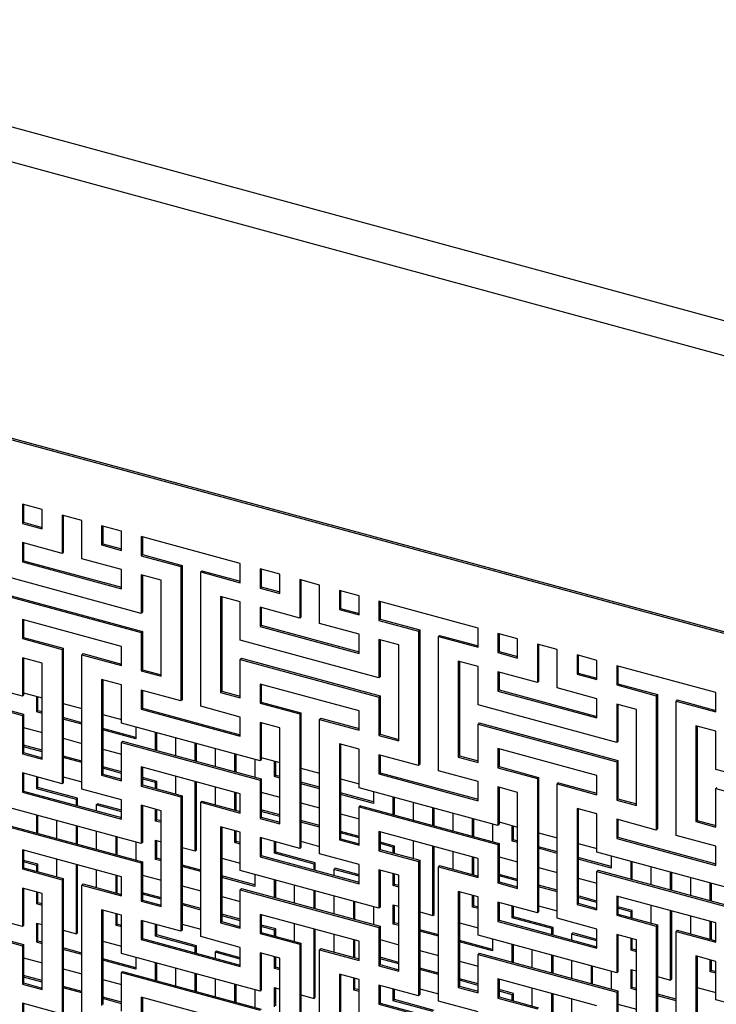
# Model space of a CAD drawing. Header units: millimetres. Extents: x -474 to 5676, y -231 to 4074.
# Tile 42 of 43: x 3920 to 4179, y 2743 to 3110. Entities that reach past the tile are written whole.
import ezdxf

# ---------------------------------------------------------------- set-up
doc = ezdxf.new("R2010")
doc.units = ezdxf.units.MM
doc.header["$LTSCALE"] = 12

msp = doc.modelspace()

# ---------------------------------------------------------------- linework, layer by layer
for p, q in [((4562.54, 2894.26), (3769.96, 3109.67)), ((4544.75, 2886.08), (3781.81, 3093.43)), ((4469.24, 2803.2), (3676.66, 3018.61)), ((4464.43, 2805.14), (3697.72, 3013.51)), ((3928.5, 2927.33), (3921.13, 2929.33)), ((3921.13, 2929.33), (3921.13, 2922.19)), ((3921.58, 2929.21), (3921.58, 2922.63)), ((3928.5, 2920.19), (3928.5, 2927.33)), ((3943.24, 2923.32), (3935.87, 2925.33)), ((3935.87, 2925.33), (3935.87, 2911.04)), ((3936.32, 2925.21), (3936.32, 2911.48)), ((3921.58, 2922.63), (3921.13, 2922.19)), ((3921.13, 2922.19), (3928.5, 2920.19)), ((3921.58, 2922.63), (3928.5, 2920.75)), ((3943.24, 2909.04), (3943.24, 2923.32)), ((3957.98, 2919.32), (3950.61, 2921.32)), ((3950.61, 2921.32), (3950.61, 2914.18)), ((3951.06, 2921.2), (3951.06, 2914.62)), ((3957.98, 2912.18), (3957.98, 2919.32)), ((4002.2, 2907.3), (3965.35, 2917.31)), ((3965.35, 2917.31), (3965.35, 2910.17)), ((3965.8, 2917.19), (3965.8, 2910.61)), ((3935.87, 2911.04), (3921.13, 2915.05)), ((3921.13, 2915.05), (3921.13, 2907.9)), ((3921.58, 2914.93), (3921.58, 2908.34)), ((3951.06, 2914.62), (3950.61, 2914.18)), ((3950.61, 2914.18), (3957.98, 2912.18)), ((3951.06, 2914.62), (3957.98, 2912.74)), ((3936.32, 2911.48), (3935.87, 2911.04)), ((3965.8, 2910.61), (3965.35, 2910.17)), ((3965.35, 2910.17), (3980.09, 2906.17)), ((3965.8, 2910.61), (3980.54, 2906.6)), ((3921.58, 2908.34), (3921.13, 2907.9)), ((3921.13, 2907.9), (3957.98, 2897.89)), ((3921.58, 2908.34), (3957.98, 2898.45)), ((3957.98, 2905.03), (3943.24, 2909.04)), ((3980.54, 2906.6), (3980.09, 2906.17)), ((3980.09, 2906.17), (3980.09, 2856.16)), ((3980.54, 2906.6), (3980.54, 2856.6)), ((4002.2, 2900.16), (4002.2, 2907.3)), ((3965.35, 2888.74), (3913.76, 2902.77)), ((3957.98, 2897.89), (3957.98, 2905.03)), ((3972.72, 2901.03), (3965.35, 2903.03)), ((3965.35, 2903.03), (3965.35, 2888.74)), ((3965.8, 2902.91), (3965.8, 2889.18)), ((3987.91, 2904.6), (3987.46, 2904.16)), ((3987.46, 2854.16), (3987.46, 2904.16)), ((3987.46, 2904.16), (4002.2, 2900.16)), ((3987.91, 2904.6), (4002.2, 2900.72)), ((4016.94, 2903.29), (4009.57, 2905.3)), ((4009.57, 2905.3), (4009.57, 2898.16)), ((4010.02, 2905.17), (4010.02, 2898.59)), ((4016.94, 2896.15), (4016.94, 2903.29)), ((3972.72, 2865.31), (3972.72, 2901.03)), ((4010.02, 2898.59), (4009.57, 2898.16)), ((4010.02, 2898.59), (4016.94, 2896.71)), ((4031.68, 2899.29), (4024.31, 2901.29)), ((4024.31, 2901.29), (4024.31, 2887.01)), ((4024.76, 2901.17), (4024.76, 2887.44)), ((4031.68, 2885), (4031.68, 2899.29)), ((3913.76, 2895.62), (3965.35, 2881.6)), ((3914.21, 2896.06), (3965.8, 2882.04)), ((4002.2, 2893.01), (3994.83, 2895.02)), ((3994.83, 2895.02), (3994.83, 2859.3)), ((3995.28, 2894.9), (3995.28, 2859.74)), ((4009.57, 2898.16), (4016.94, 2896.15)), ((4046.42, 2895.28), (4039.05, 2897.28)), ((4039.05, 2897.28), (4039.05, 2890.14)), ((4039.5, 2897.16), (4039.5, 2890.58)), ((4046.42, 2888.14), (4046.42, 2895.28)), ((4002.2, 2878.73), (4002.2, 2893.01)), ((4090.65, 2883.26), (4053.79, 2893.28)), ((4053.79, 2893.28), (4053.79, 2886.14)), ((4054.24, 2893.16), (4054.24, 2886.57)), ((3965.8, 2889.18), (3965.35, 2888.74)), ((4024.31, 2887.01), (4009.57, 2891.01)), ((4009.57, 2891.01), (4009.57, 2883.87)), ((4010.02, 2890.89), (4010.02, 2884.3)), ((4024.76, 2887.44), (4024.31, 2887.01)), ((4039.5, 2890.58), (4039.05, 2890.14)), ((4039.05, 2890.14), (4046.42, 2888.14)), ((4039.5, 2890.58), (4046.42, 2888.7)), ((3957.98, 2876.46), (3921.13, 2886.47)), ((3921.13, 2886.47), (3921.13, 2879.33)), ((3921.58, 2886.35), (3921.58, 2879.77)), ((4010.02, 2884.3), (4009.57, 2883.87)), ((4009.57, 2883.87), (4046.42, 2873.85)), ((4010.02, 2884.3), (4046.42, 2874.41)), ((4046.42, 2881), (4031.68, 2885)), ((4054.24, 2886.57), (4053.79, 2886.14)), ((4053.79, 2886.14), (4068.54, 2882.13)), ((4054.24, 2886.57), (4068.98, 2882.57)), ((3965.8, 2882.04), (3965.35, 2881.6)), ((3965.35, 2881.6), (3965.35, 2867.31)), ((3965.8, 2882.04), (3965.8, 2867.75)), ((4046.42, 2873.85), (4046.42, 2881)), ((4068.98, 2882.57), (4068.54, 2882.13)), ((4068.54, 2882.13), (4068.54, 2832.13)), ((4068.98, 2882.57), (4068.98, 2832.57)), ((4076.35, 2880.56), (4075.91, 2880.13)), ((4075.91, 2830.13), (4075.91, 2880.13)), ((4075.91, 2880.13), (4090.65, 2876.12)), ((4076.35, 2880.56), (4090.65, 2876.68)), ((4090.65, 2876.12), (4090.65, 2883.26)), ((4105.39, 2879.26), (4098.02, 2881.26)), ((4098.02, 2881.26), (4098.02, 2874.12)), ((4098.46, 2881.14), (4098.46, 2874.56)), ((3921.58, 2879.77), (3921.13, 2879.33)), ((3921.13, 2879.33), (3935.87, 2875.33)), ((3921.58, 2879.77), (3936.32, 2875.76)), ((3957.98, 2869.32), (3957.98, 2876.46)), ((4053.79, 2864.71), (4002.2, 2878.73)), ((4061.16, 2876.99), (4053.79, 2878.99)), ((4053.79, 2878.99), (4053.79, 2864.71)), ((4054.24, 2878.87), (4054.24, 2865.14)), ((4061.16, 2841.28), (4061.16, 2876.99)), ((4105.39, 2872.12), (4105.39, 2879.26)), ((4120.13, 2875.25), (4112.76, 2877.25)), ((4112.76, 2877.25), (4112.76, 2862.97)), ((4113.2, 2877.13), (4113.2, 2863.41)), ((3936.32, 2875.76), (3935.87, 2875.33)), ((3935.87, 2875.33), (3935.87, 2825.32)), ((3936.32, 2875.76), (3936.32, 2825.76)), ((3943.69, 2873.76), (3943.24, 2873.32)), ((3943.24, 2823.32), (3943.24, 2873.32)), ((3943.24, 2873.32), (3957.98, 2869.32)), ((3943.69, 2873.76), (3957.98, 2869.88)), ((4098.46, 2874.56), (4098.02, 2874.12)), ((4098.02, 2874.12), (4105.39, 2872.12)), ((4098.46, 2874.56), (4105.39, 2872.67)), ((4120.13, 2860.97), (4120.13, 2875.25)), ((4134.87, 2871.24), (4127.5, 2873.25)), ((4127.5, 2873.25), (4127.5, 2866.11)), ((4127.94, 2873.13), (4127.94, 2866.54)), ((3921.13, 2857.9), (3869.54, 2871.93)), ((3928.5, 2870.19), (3921.13, 2872.19)), ((3921.13, 2872.19), (3921.13, 2857.9)), ((3921.58, 2872.07), (3921.58, 2858.34)), ((3928.5, 2834.47), (3928.5, 2870.19)), ((4002.65, 2872.02), (4002.2, 2871.59)), ((4002.2, 2857.3), (4002.2, 2871.59)), ((4002.2, 2871.59), (4053.79, 2857.56)), ((4002.65, 2872.02), (4054.24, 2858)), ((4090.65, 2868.98), (4083.28, 2870.98)), ((4083.28, 2870.98), (4083.28, 2835.27)), ((4083.72, 2870.86), (4083.72, 2835.7)), ((4134.87, 2864.1), (4134.87, 2871.24)), ((4179.09, 2859.23), (4142.24, 2869.24)), ((4142.24, 2869.24), (4142.24, 2862.1)), ((4142.68, 2869.12), (4142.68, 2862.54)), ((3965.8, 2867.75), (3965.35, 2867.31)), ((3965.35, 2867.31), (3972.72, 2865.31)), ((3965.8, 2867.75), (3972.72, 2865.87)), ((4090.65, 2854.69), (4090.65, 2868.98)), ((4112.76, 2862.97), (4098.02, 2866.97)), ((4098.02, 2866.97), (4098.02, 2859.83)), ((4098.46, 2866.85), (4098.46, 2860.27)), ((4127.94, 2866.54), (4127.5, 2866.11)), ((4127.5, 2866.11), (4134.87, 2864.1)), ((4127.94, 2866.54), (4134.87, 2864.66)), ((3869.54, 2864.78), (3921.13, 2850.76)), ((3869.99, 2865.22), (3921.58, 2851.2)), ((3957.98, 2862.17), (3950.61, 2864.18)), ((3950.61, 2864.18), (3950.61, 2828.46)), ((3951.06, 2864.06), (3951.06, 2828.9)), ((3957.98, 2847.89), (3957.98, 2862.17)), ((4046.42, 2852.42), (4009.57, 2862.44)), ((4009.57, 2862.44), (4009.57, 2855.3)), ((4010.02, 2862.32), (4010.02, 2855.73)), ((4054.24, 2865.14), (4053.79, 2864.71)), ((4113.2, 2863.41), (4112.76, 2862.97)), ((4142.68, 2862.54), (4142.24, 2862.1)), ((4142.24, 2862.1), (4156.98, 2858.09)), ((4142.68, 2862.54), (4157.42, 2858.53)), ((3921.58, 2858.34), (3921.13, 2857.9)), ((3921.58, 2859.17), (3928.5, 2857.29)), ((3980.09, 2856.16), (3965.35, 2860.17)), ((3965.35, 2860.17), (3965.35, 2853.03)), ((3965.8, 2860.05), (3965.8, 2853.46)), ((3995.28, 2859.74), (3994.83, 2859.3)), ((3994.83, 2859.3), (4002.2, 2857.3)), ((3995.28, 2859.74), (4002.2, 2857.86)), ((4098.46, 2860.27), (4098.02, 2859.83)), ((4098.02, 2859.83), (4134.87, 2849.82)), ((4098.46, 2860.27), (4134.87, 2850.37)), ((4134.87, 2856.96), (4120.13, 2860.97)), ((4157.42, 2858.53), (4156.98, 2858.09)), ((4157.42, 2858.53), (4157.42, 2808.53)), ((4179.09, 2852.08), (4179.09, 2859.23)), ((3926.48, 2852.05), (3926.48, 2857.84)), ((3926.93, 2852.48), (3926.93, 2857.72)), ((3936.32, 2855.17), (3943.24, 2853.29)), ((3980.54, 2856.6), (3980.09, 2856.16)), ((4010.02, 2855.73), (4009.57, 2855.3)), ((4009.57, 2855.3), (4024.31, 2851.29)), ((4010.02, 2855.73), (4024.76, 2851.73)), ((4054.24, 2858), (4053.79, 2857.56)), ((4053.79, 2857.56), (4053.79, 2843.28)), ((4054.24, 2858), (4054.24, 2843.72)), ((4142.24, 2840.67), (4090.65, 2854.69)), ((4134.87, 2849.82), (4134.87, 2856.96)), ((4149.61, 2852.95), (4142.24, 2854.96)), ((4142.24, 2854.96), (4142.24, 2840.67)), ((4142.68, 2854.83), (4142.68, 2841.11)), ((4156.98, 2858.09), (4156.98, 2808.09)), ((4164.8, 2856.53), (4164.35, 2856.09)), ((4164.35, 2806.09), (4164.35, 2856.09)), ((4164.35, 2856.09), (4179.09, 2852.08)), ((4164.8, 2856.53), (4179.09, 2852.64)), ((3921.58, 2851.2), (3921.13, 2850.76)), ((3921.58, 2851.2), (3921.58, 2836.91)), ((3926.48, 2852.05), (3926.93, 2852.48)), ((3928.5, 2851.5), (3926.48, 2852.05)), ((3928.5, 2852.05), (3926.93, 2852.48)), ((3951.06, 2851.16), (3957.98, 2849.28)), ((3965.8, 2853.46), (3965.35, 2853.03)), ((3965.35, 2853.03), (4002.2, 2843.01)), ((3965.8, 2853.46), (4002.2, 2843.57)), ((4002.2, 2850.16), (3987.46, 2854.16)), ((4024.76, 2851.73), (4024.31, 2851.29)), ((4024.31, 2851.29), (4024.31, 2801.29)), ((4024.76, 2851.73), (4024.76, 2801.73)), ((4046.42, 2845.28), (4046.42, 2852.42)), ((4149.61, 2817.24), (4149.61, 2852.95)), ((3921.13, 2850.76), (3921.13, 2836.47)), ((3943.24, 2848.05), (3936.32, 2849.93)), ((3943.24, 2847.49), (3936.32, 2849.37)), ((4009.57, 2833.87), (3957.98, 2847.89)), ((4002.2, 2843.01), (4002.2, 2850.16)), ((4016.94, 2846.15), (4009.57, 2848.15)), ((4009.57, 2848.15), (4009.57, 2833.87)), ((4010.02, 2848.03), (4010.02, 2834.3)), ((4032.13, 2849.72), (4031.68, 2849.29)), ((4031.68, 2799.29), (4031.68, 2849.29)), ((4031.68, 2849.29), (4046.42, 2845.28)), ((4032.13, 2849.72), (4046.42, 2845.84)), ((4091.09, 2847.99), (4090.65, 2847.55)), ((4090.65, 2833.26), (4090.65, 2847.55)), ((4090.65, 2847.55), (4142.24, 2833.53)), ((4091.09, 2847.99), (4142.68, 2833.96)), ((3921.58, 2846.24), (3928.5, 2844.35)), ((3963.33, 2842.59), (3951.06, 2845.92)), ((3963.33, 2842.03), (3951.06, 2845.36)), ((3963.33, 2846.44), (3963.33, 2842.03)), ((3970.7, 2837.85), (3970.7, 2844.43)), ((3971.15, 2837.73), (3971.15, 2844.31)), ((4016.94, 2810.44), (4016.94, 2846.15)), ((4054.24, 2843.72), (4053.79, 2843.28)), ((4054.24, 2843.72), (4061.16, 2841.83)), ((4179.09, 2844.94), (4171.72, 2846.94)), ((4171.72, 2846.94), (4171.72, 2811.23)), ((4172.16, 2846.82), (4172.16, 2811.67)), ((4179.09, 2830.66), (4179.09, 2844.94)), ((3936.32, 2842.23), (3943.24, 2840.35)), ((3958.43, 2841.18), (3957.98, 2840.74)), ((3957.98, 2826.46), (3957.98, 2840.74)), ((3957.98, 2840.74), (4009.57, 2826.72)), ((3958.43, 2841.18), (4010.02, 2827.16)), ((3978.07, 2842.43), (3978.07, 2835.85)), ((3985.44, 2833.84), (3985.44, 2840.43)), ((3985.89, 2833.72), (3985.89, 2840.31)), ((4046.42, 2838.14), (4039.05, 2840.14)), ((4039.05, 2840.14), (4039.05, 2804.43)), ((4039.5, 2840.02), (4039.5, 2804.86)), ((4053.79, 2843.28), (4061.16, 2841.28)), ((4142.68, 2841.11), (4142.24, 2840.67)), ((3921.58, 2836.91), (3921.13, 2836.47)), ((3921.13, 2836.47), (3928.5, 2834.47)), ((3928.5, 2837.77), (3921.58, 2839.65)), ((3928.5, 2837.21), (3921.58, 2839.09)), ((3921.58, 2836.91), (3928.5, 2835.03)), ((3951.06, 2838.22), (3957.98, 2836.34)), ((3992.81, 2838.42), (3992.81, 2831.84)), ((4000.18, 2829.84), (4000.18, 2836.42)), ((4000.63, 2829.71), (4000.63, 2836.3)), ((4046.42, 2823.85), (4046.42, 2838.14)), ((4068.54, 2832.13), (4053.79, 2836.13)), ((4053.79, 2836.13), (4053.79, 2828.99)), ((4134.87, 2828.39), (4098.02, 2838.4)), ((4098.02, 2838.4), (4098.02, 2831.26)), ((4098.46, 2838.28), (4098.46, 2831.7)), ((3943.24, 2833.76), (3936.32, 2835.64)), ((3943.24, 2833.2), (3936.32, 2835.09)), ((4007.55, 2834.42), (4007.55, 2827.83)), ((4010.02, 2834.3), (4009.57, 2833.87)), ((4010.02, 2835.14), (4016.94, 2833.26)), ((4014.92, 2828.01), (4014.92, 2833.81)), ((4015.37, 2828.45), (4015.37, 2833.69)), ((4054.24, 2836.01), (4054.24, 2829.43)), ((4068.98, 2832.57), (4068.54, 2832.13)), ((4083.72, 2835.7), (4083.28, 2835.27)), ((4083.28, 2835.27), (4090.65, 2833.26)), ((4083.72, 2835.7), (4090.65, 2833.82)), ((4142.68, 2833.96), (4142.24, 2833.53)), ((4142.24, 2833.53), (4142.24, 2819.24)), ((4142.68, 2833.96), (4142.68, 2819.68)), ((3935.87, 2825.32), (3921.13, 2829.33)), ((3921.13, 2829.33), (3921.13, 2822.19)), ((3921.58, 2829.21), (3921.58, 2822.62)), ((3951.06, 2828.9), (3950.61, 2828.46)), ((3957.98, 2829.76), (3951.06, 2831.64)), ((3957.98, 2829.2), (3951.06, 2831.08)), ((3951.06, 2828.9), (3957.98, 2827.02)), ((4002.2, 2821.58), (3965.35, 2831.6)), ((3965.35, 2831.6), (3965.35, 2824.46)), ((3965.8, 2831.48), (3965.8, 2824.89)), ((4024.76, 2831.13), (4031.68, 2829.25)), ((4054.24, 2829.43), (4053.79, 2828.99)), ((4053.79, 2828.99), (4090.65, 2818.98)), ((4054.24, 2829.43), (4090.65, 2819.53)), ((4090.65, 2826.12), (4075.91, 2830.13)), ((4098.46, 2831.7), (4098.02, 2831.26)), ((4098.02, 2831.26), (4112.76, 2827.25)), ((4098.46, 2831.7), (4113.2, 2827.69)), ((4230.68, 2816.63), (4179.09, 2830.66)), ((3926.48, 2823.48), (3926.48, 2827.88)), ((3926.93, 2823.91), (3926.93, 2827.76)), ((3936.32, 2825.76), (3935.87, 2825.32)), ((3936.32, 2827.94), (3943.24, 2826.06)), ((3950.61, 2828.46), (3957.98, 2826.46)), ((3971.15, 2826.18), (3965.8, 2827.63)), ((3970.7, 2825.74), (3965.8, 2827.07)), ((3970.7, 2825.74), (3971.15, 2826.18)), ((3970.7, 2823.56), (3970.7, 2825.74)), ((3971.15, 2823.44), (3971.15, 2826.18)), ((3978.07, 2828.14), (3978.07, 2821.56)), ((3985.44, 2800.31), (3985.44, 2826.14)), ((3985.89, 2800.74), (3985.89, 2826.02)), ((4010.02, 2827.16), (4009.57, 2826.72)), ((4009.57, 2826.72), (4009.57, 2812.44)), ((4010.02, 2827.16), (4010.02, 2812.88)), ((4014.92, 2828.01), (4015.37, 2828.45)), ((4016.94, 2827.46), (4014.92, 2828.01)), ((4016.94, 2828.02), (4015.37, 2828.45)), ((4031.68, 2824.01), (4024.76, 2825.89)), ((4031.68, 2823.45), (4024.76, 2825.33)), ((4039.5, 2827.13), (4046.42, 2825.24)), ((4090.65, 2818.98), (4090.65, 2826.12)), ((4113.2, 2827.69), (4112.76, 2827.25)), ((4112.76, 2827.25), (4112.76, 2777.25)), ((4113.2, 2827.69), (4113.2, 2777.69)), ((4120.57, 2825.69), (4120.13, 2825.25)), ((4120.13, 2775.25), (4120.13, 2825.25)), ((4120.13, 2825.25), (4134.87, 2821.24)), ((4120.57, 2825.69), (4134.87, 2821.8)), ((4134.87, 2821.24), (4134.87, 2828.39)), ((3921.58, 2822.62), (3921.13, 2822.19)), ((3921.13, 2822.19), (3957.98, 2812.17)), ((3921.58, 2822.62), (3957.98, 2812.73)), ((3926.48, 2823.48), (3926.93, 2823.91)), ((3941.22, 2819.47), (3926.48, 2823.48)), ((3941.67, 2819.91), (3926.93, 2823.91)), ((3957.98, 2819.32), (3943.24, 2823.32)), ((3965.8, 2824.89), (3965.35, 2824.46)), ((3965.35, 2824.46), (3980.09, 2820.45)), ((3965.8, 2824.89), (3980.54, 2820.89)), ((3992.81, 2824.14), (3992.81, 2817.55)), ((4000.18, 2815.55), (4000.18, 2822.13)), ((4000.63, 2815.43), (4000.63, 2822.01)), ((4002.2, 2814.44), (4002.2, 2821.58)), ((4010.02, 2822.2), (4016.94, 2820.32)), ((4051.77, 2818.55), (4039.5, 2821.89)), ((4098.02, 2809.83), (4046.42, 2823.85)), ((4051.77, 2822.4), (4051.77, 2817.99)), ((4105.39, 2822.11), (4098.02, 2824.12)), ((4098.02, 2824.12), (4098.02, 2809.83)), ((4098.46, 2823.99), (4098.46, 2810.27)), ((4105.39, 2786.4), (4105.39, 2822.11)), ((4179.54, 2823.95), (4179.09, 2823.51)), ((4179.09, 2809.23), (4179.09, 2823.51)), ((4179.09, 2823.51), (4230.68, 2809.49)), ((3941.22, 2819.47), (3941.67, 2819.91)), ((3941.22, 2817.29), (3941.22, 2819.47)), ((3941.67, 2817.17), (3941.67, 2819.91)), ((3948.59, 2817.47), (3949.04, 2817.9)), ((3957.98, 2815.47), (3949.04, 2817.9)), ((3957.98, 2812.17), (3957.98, 2819.32)), ((3980.54, 2820.89), (3980.09, 2820.45)), ((3980.09, 2820.45), (3980.09, 2770.45)), ((3980.54, 2820.89), (3980.54, 2770.89)), ((3987.91, 2818.88), (3987.46, 2818.45)), ((3987.46, 2768.45), (3987.46, 2818.45)), ((3987.46, 2818.45), (4002.2, 2814.44)), ((3987.91, 2818.88), (4002.2, 2815)), ((4024.76, 2818.19), (4031.68, 2816.31)), ((4051.77, 2817.99), (4039.5, 2821.33)), ((4059.14, 2813.81), (4059.14, 2820.4)), ((4059.59, 2813.69), (4059.59, 2820.27)), ((4066.51, 2818.39), (4066.51, 2811.81)), ((4142.68, 2819.68), (4142.24, 2819.24)), ((4142.24, 2819.24), (4149.61, 2817.24)), ((4142.68, 2819.68), (4149.61, 2817.8)), ((3965.35, 2803.03), (3913.76, 2817.05)), ((3948.59, 2817.47), (3948.59, 2815.28)), ((3957.98, 2814.91), (3948.59, 2817.47)), ((3972.72, 2815.31), (3965.35, 2817.31)), ((3965.35, 2817.31), (3965.35, 2803.03)), ((3965.8, 2817.19), (3965.8, 2803.46)), ((3970.7, 2811.46), (3970.7, 2815.86)), ((3971.15, 2811.89), (3971.15, 2815.74)), ((3972.72, 2779.6), (3972.72, 2815.31)), ((4016.94, 2813.73), (4010.02, 2815.61)), ((4016.94, 2813.17), (4010.02, 2815.06)), ((4039.5, 2814.19), (4046.42, 2812.31)), ((4046.87, 2817.15), (4046.42, 2816.71)), ((4046.42, 2802.42), (4046.42, 2816.71)), ((4046.42, 2816.71), (4098.02, 2802.69)), ((4046.87, 2817.15), (4098.46, 2803.12)), ((4073.88, 2809.81), (4073.88, 2816.39)), ((4074.33, 2809.68), (4074.33, 2816.27)), ((4081.25, 2814.39), (4081.25, 2807.8)), ((4134.87, 2814.1), (4127.5, 2816.1)), ((4127.5, 2816.1), (4127.5, 2780.39)), ((4127.94, 2815.98), (4127.94, 2780.83)), ((3926.48, 2807.01), (3926.48, 2813.59)), ((3926.93, 2806.89), (3926.93, 2813.47)), ((3933.85, 2811.59), (3933.85, 2805)), ((3970.7, 2811.46), (3971.15, 2811.89)), ((3972.72, 2810.91), (3970.7, 2811.46)), ((3972.72, 2811.47), (3971.15, 2811.89)), ((4010.02, 2812.88), (4009.57, 2812.44)), ((4009.57, 2812.44), (4016.94, 2810.44)), ((4010.02, 2812.88), (4016.94, 2810.99)), ((4031.68, 2809.73), (4024.76, 2811.61)), ((4031.68, 2809.17), (4024.76, 2811.05)), ((4088.62, 2805.8), (4088.62, 2812.38)), ((4089.07, 2805.68), (4089.07, 2812.26)), ((4098.46, 2811.1), (4105.39, 2809.22)), ((4134.87, 2799.82), (4134.87, 2814.1)), ((4156.98, 2808.09), (4142.24, 2812.1)), ((4142.24, 2812.1), (4142.24, 2804.95)), ((4142.68, 2811.98), (4142.68, 2805.39)), ((4172.16, 2811.67), (4171.72, 2811.23)), ((4171.72, 2811.23), (4179.09, 2809.23)), ((4172.16, 2811.67), (4179.09, 2809.79)), ((3913.76, 2809.9), (3965.35, 2795.88)), ((3914.21, 2810.34), (3965.8, 2796.32)), ((3941.22, 2803), (3941.22, 2809.59)), ((3941.67, 2802.88), (3941.67, 2809.47)), ((3948.59, 2807.58), (3948.59, 2801)), ((4002.2, 2807.3), (3994.83, 2809.3)), ((3994.83, 2809.3), (3994.83, 2773.59)), ((3995.28, 2809.18), (3995.28, 2774.02)), ((4000.18, 2803.44), (4000.18, 2807.85)), ((4000.63, 2803.88), (4000.63, 2807.73)), ((4002.2, 2793.01), (4002.2, 2807.3)), ((4046.42, 2805.72), (4039.5, 2807.6)), ((4046.42, 2805.16), (4039.5, 2807.04)), ((4090.65, 2797.55), (4053.79, 2807.56)), ((4053.79, 2807.56), (4053.79, 2800.42)), ((4054.24, 2807.44), (4054.24, 2800.86)), ((4095.99, 2810.38), (4095.99, 2803.8)), ((4098.46, 2810.27), (4098.02, 2809.83)), ((4103.36, 2803.97), (4103.36, 2809.77)), ((4103.81, 2804.41), (4103.81, 2809.65)), ((4113.2, 2807.1), (4120.13, 2805.21)), ((4157.42, 2808.53), (4156.98, 2808.09)), ((3955.96, 2799), (3955.96, 2805.58)), ((3956.41, 2798.87), (3956.41, 2805.46)), ((3963.33, 2803.58), (3963.33, 2796.99)), ((3965.8, 2803.46), (3965.35, 2803.03)), ((3970.7, 2804.31), (3972.72, 2803.76)), ((3970.7, 2797.17), (3970.7, 2804.31)), ((3971.15, 2797.61), (3971.15, 2804.19)), ((4000.18, 2803.44), (4000.63, 2803.88)), ((4002.2, 2802.89), (4000.18, 2803.44)), ((4002.2, 2803.45), (4000.63, 2803.88)), ((4024.31, 2801.29), (4009.57, 2805.29)), ((4009.57, 2805.29), (4009.57, 2798.15)), ((4010.02, 2805.17), (4010.02, 2798.59)), ((4014.92, 2799.44), (4014.92, 2803.84)), ((4015.37, 2799.88), (4015.37, 2803.72)), ((4024.76, 2803.91), (4031.68, 2802.02)), ((4039.5, 2804.86), (4039.05, 2804.43)), ((4039.05, 2804.43), (4046.42, 2802.42)), ((4039.5, 2804.86), (4046.42, 2802.98)), ((4059.59, 2802.14), (4054.24, 2803.6)), ((4066.51, 2804.11), (4066.51, 2797.52)), ((4103.36, 2803.97), (4103.81, 2804.41)), ((4105.39, 2803.42), (4103.36, 2803.97)), ((4105.39, 2803.98), (4103.81, 2804.41)), ((4142.68, 2805.39), (4142.24, 2804.95)), ((4142.24, 2804.95), (4179.09, 2794.94)), ((4142.68, 2805.39), (4179.09, 2795.5)), ((4179.09, 2802.08), (4164.35, 2806.09)), ((3957.98, 2790.74), (3921.13, 2800.76)), ((3921.13, 2800.76), (3921.13, 2793.62)), ((3921.58, 2800.64), (3921.58, 2794.05)), ((3980.54, 2801.64), (3985.44, 2800.31)), ((3985.44, 2800.31), (3985.89, 2800.74)), ((4014.92, 2799.44), (4015.37, 2799.88)), ((4030.11, 2795.87), (4015.37, 2799.88)), ((4024.76, 2801.73), (4024.31, 2801.29)), ((4054.24, 2800.86), (4053.79, 2800.42)), ((4053.79, 2800.42), (4068.54, 2796.41)), ((4059.14, 2801.71), (4054.24, 2803.04)), ((4054.24, 2800.86), (4068.98, 2796.85)), ((4059.14, 2801.71), (4059.59, 2802.14)), ((4059.14, 2799.53), (4059.14, 2801.71)), ((4059.59, 2799.4), (4059.59, 2802.14)), ((4073.88, 2776.27), (4073.88, 2802.1)), ((4074.33, 2776.71), (4074.33, 2801.98)), ((4081.25, 2800.1), (4081.25, 2793.52)), ((4098.46, 2803.12), (4098.02, 2802.69)), ((4098.02, 2802.69), (4098.02, 2788.4)), ((4098.46, 2803.12), (4098.46, 2788.84)), ((4120.13, 2799.98), (4113.2, 2801.86)), ((4120.13, 2799.42), (4113.2, 2801.3)), ((4127.94, 2803.09), (4134.87, 2801.21)), ((4186.46, 2785.79), (4134.87, 2799.82)), ((4179.09, 2794.94), (4179.09, 2802.08)), ((3926.93, 2795.34), (3921.58, 2796.79)), ((3926.48, 2794.9), (3921.58, 2796.23)), ((3933.85, 2797.3), (3933.85, 2790.72)), ((3965.8, 2796.32), (3965.35, 2795.88)), ((3965.35, 2795.88), (3965.35, 2781.6)), ((3965.8, 2796.32), (3965.8, 2782.04)), ((3970.7, 2797.17), (3971.15, 2797.61)), ((3972.72, 2796.62), (3970.7, 2797.17)), ((3972.72, 2797.18), (3971.15, 2797.61)), ((3995.28, 2797.63), (4002.2, 2795.75)), ((4010.02, 2798.59), (4009.57, 2798.15)), ((4009.57, 2798.15), (4046.42, 2788.14)), ((4010.02, 2798.59), (4046.42, 2788.69)), ((4029.66, 2795.43), (4014.92, 2799.44)), ((4029.66, 2795.43), (4030.11, 2795.87)), ((4030.11, 2793.13), (4030.11, 2795.87)), ((4046.42, 2795.28), (4031.68, 2799.29)), ((4068.98, 2796.85), (4068.54, 2796.41)), ((4068.54, 2796.41), (4068.54, 2746.41)), ((4068.98, 2796.85), (4068.98, 2746.85)), ((4088.62, 2791.51), (4088.62, 2798.1)), ((4089.07, 2791.39), (4089.07, 2797.97)), ((4090.65, 2790.4), (4090.65, 2797.55)), ((4098.46, 2798.16), (4105.39, 2796.28)), ((4140.21, 2794.52), (4127.94, 2797.85)), ((4140.21, 2793.96), (4127.94, 2797.29)), ((4140.21, 2798.36), (4140.21, 2793.96)), ((4147.58, 2789.77), (4147.58, 2796.36)), ((4148.03, 2789.65), (4148.03, 2796.24)), ((3921.58, 2794.05), (3921.13, 2793.62)), ((3921.13, 2793.62), (3935.87, 2789.61)), ((3921.58, 2794.05), (3936.32, 2790.05)), ((3926.48, 2794.9), (3926.93, 2795.34)), ((3926.48, 2792.72), (3926.48, 2794.9)), ((3926.93, 2792.6), (3926.93, 2795.34)), ((3941.22, 2769.47), (3941.22, 2795.3)), ((3941.67, 2769.9), (3941.67, 2795.18)), ((3948.59, 2793.3), (3948.59, 2786.71)), ((3987.46, 2793.17), (3980.54, 2795.05)), ((3987.46, 2792.61), (3980.54, 2794.49)), ((4053.79, 2778.99), (4002.2, 2793.01)), ((4029.66, 2793.25), (4029.66, 2795.43)), ((4037.03, 2793.43), (4037.48, 2793.87)), ((4037.03, 2793.43), (4037.03, 2791.25)), ((4046.42, 2790.88), (4037.03, 2793.43)), ((4046.42, 2791.44), (4037.48, 2793.87)), ((4046.42, 2788.14), (4046.42, 2795.28)), ((4061.16, 2791.27), (4053.79, 2793.28)), ((4053.79, 2793.28), (4053.79, 2778.99)), ((4054.24, 2793.15), (4054.24, 2779.43)), ((4076.35, 2794.85), (4075.91, 2794.41)), ((4075.91, 2744.41), (4075.91, 2794.41)), ((4075.91, 2794.41), (4090.65, 2790.4)), ((4076.35, 2794.85), (4090.65, 2790.96)), ((4113.2, 2794.16), (4120.13, 2792.28)), ((4135.31, 2793.11), (4134.87, 2792.67)), ((4134.87, 2778.39), (4134.87, 2792.67)), ((4134.87, 2792.67), (4186.46, 2778.65)), ((4135.31, 2793.11), (4186.91, 2779.09)), ((4154.95, 2794.36), (4154.95, 2787.77)), ((4162.32, 2785.77), (4162.32, 2792.35)), ((4162.77, 2785.65), (4162.77, 2792.23)), ((3936.32, 2790.05), (3935.87, 2789.61)), ((3935.87, 2789.61), (3935.87, 2739.61)), ((3936.32, 2790.05), (3936.32, 2740.05)), ((3955.96, 2784.71), (3955.96, 2791.29)), ((3956.41, 2784.59), (3956.41, 2791.17)), ((3957.98, 2783.6), (3957.98, 2790.74)), ((3965.8, 2791.36), (3972.72, 2789.48)), ((4007.55, 2787.71), (3995.28, 2791.05)), ((4007.55, 2787.15), (3995.28, 2790.49)), ((4007.55, 2791.56), (4007.55, 2787.15)), ((4014.92, 2782.97), (4014.92, 2789.56)), ((4015.37, 2782.85), (4015.37, 2789.43)), ((4059.14, 2787.42), (4059.14, 2791.82)), ((4059.59, 2787.86), (4059.59, 2791.7)), ((4061.16, 2755.56), (4061.16, 2791.27)), ((4098.46, 2788.84), (4098.02, 2788.4)), ((4105.39, 2789.7), (4098.46, 2791.58)), ((4105.39, 2789.14), (4098.46, 2791.02)), ((4098.46, 2788.84), (4105.39, 2786.96)), ((4127.94, 2790.15), (4134.87, 2788.27)), ((4169.69, 2790.35), (4169.69, 2783.77)), ((3921.13, 2772.19), (3869.54, 2786.21)), ((3928.5, 2784.47), (3921.13, 2786.47)), ((3921.13, 2786.47), (3921.13, 2772.19)), ((3921.58, 2786.35), (3921.58, 2772.62)), ((3926.48, 2780.62), (3926.48, 2785.02)), ((3926.93, 2781.05), (3926.93, 2784.9)), ((3943.69, 2788.04), (3943.24, 2787.61)), ((3943.24, 2737.61), (3943.24, 2787.61)), ((3943.24, 2787.61), (3957.98, 2783.6)), ((3943.69, 2788.04), (3957.98, 2784.16)), ((3980.54, 2787.35), (3987.46, 2785.47)), ((4002.65, 2786.31), (4002.2, 2785.87)), ((4002.2, 2771.58), (4002.2, 2785.87)), ((4002.2, 2785.87), (4053.79, 2771.85)), ((4002.65, 2786.31), (4054.24, 2772.28)), ((4022.29, 2787.55), (4022.29, 2780.97)), ((4029.66, 2778.97), (4029.66, 2785.55)), ((4030.11, 2778.84), (4030.11, 2785.43)), ((4059.14, 2787.42), (4059.59, 2787.86)), ((4061.16, 2786.87), (4059.14, 2787.42)), ((4061.16, 2787.43), (4059.59, 2787.86)), ((4090.65, 2783.26), (4083.28, 2785.26)), ((4083.28, 2785.26), (4083.28, 2749.55)), ((4083.72, 2785.14), (4083.72, 2749.99)), ((4098.02, 2788.4), (4105.39, 2786.4)), ((4120.13, 2785.69), (4113.2, 2787.57)), ((4120.13, 2785.13), (4113.2, 2787.01)), ((4177.06, 2781.76), (4177.06, 2788.35)), ((4177.51, 2781.64), (4177.51, 2788.23)), ((3928.5, 2748.76), (3928.5, 2784.47)), ((3965.8, 2782.04), (3965.35, 2781.6)), ((3965.35, 2781.6), (3972.72, 2779.6)), ((3972.72, 2782.89), (3965.8, 2784.77)), ((3972.72, 2782.33), (3965.8, 2784.22)), ((3965.8, 2782.04), (3972.72, 2780.15)), ((3995.28, 2783.35), (4002.2, 2781.47)), ((4037.03, 2783.55), (4037.03, 2776.96)), ((4044.4, 2774.96), (4044.4, 2781.54)), ((4044.85, 2774.84), (4044.85, 2781.42)), ((4088.62, 2779.41), (4088.62, 2783.81)), ((4089.07, 2779.85), (4089.07, 2783.69)), ((4090.65, 2768.98), (4090.65, 2783.26)), ((4112.76, 2777.25), (4098.02, 2781.26)), ((4098.02, 2781.26), (4098.02, 2774.11)), ((4134.87, 2781.68), (4127.94, 2783.57)), ((4134.87, 2781.13), (4127.94, 2783.01)), ((4179.09, 2773.51), (4142.24, 2783.52)), ((4142.24, 2783.52), (4142.24, 2776.38)), ((4142.68, 2783.4), (4142.68, 2776.82)), ((3869.54, 2779.06), (3921.13, 2765.04)), ((3869.99, 2779.5), (3921.58, 2765.48)), ((3926.48, 2780.62), (3926.93, 2781.05)), ((3928.5, 2780.07), (3926.48, 2780.62)), ((3928.5, 2780.63), (3926.93, 2781.05)), ((3957.98, 2776.46), (3950.61, 2778.46)), ((3950.61, 2778.46), (3950.61, 2742.75)), ((3951.06, 2778.34), (3951.06, 2743.18)), ((3987.46, 2778.89), (3980.54, 2780.77)), ((3987.46, 2778.33), (3980.54, 2780.21)), ((4051.77, 2779.54), (4051.77, 2772.96)), ((4054.24, 2779.43), (4053.79, 2778.99)), ((4059.14, 2780.28), (4061.16, 2779.73)), ((4059.14, 2773.13), (4059.14, 2780.28)), ((4059.59, 2773.57), (4059.59, 2780.15)), ((4068.98, 2777.6), (4073.88, 2776.27)), ((4088.62, 2779.41), (4089.07, 2779.85)), ((4090.65, 2778.86), (4088.62, 2779.41)), ((4090.65, 2779.42), (4089.07, 2779.85)), ((4098.46, 2781.14), (4098.46, 2774.55)), ((4103.36, 2775.4), (4103.36, 2779.81)), ((4103.81, 2775.84), (4103.81, 2779.68)), ((4113.2, 2777.69), (4112.76, 2777.25)), ((4113.2, 2779.87), (4120.13, 2777.99)), ((4127.94, 2780.83), (4127.5, 2780.39)), ((4127.5, 2780.39), (4134.87, 2778.39)), ((4127.94, 2780.83), (4134.87, 2778.95)), ((4148.03, 2778.11), (4142.68, 2779.56)), ((4147.58, 2777.67), (4142.68, 2779)), ((4147.58, 2777.67), (4148.03, 2778.11)), ((4147.58, 2775.49), (4147.58, 2777.67)), ((4148.03, 2775.37), (4148.03, 2778.11)), ((4154.95, 2780.07), (4154.95, 2773.49)), ((4162.32, 2752.23), (4162.32, 2778.07)), ((4162.77, 2752.67), (4162.77, 2777.94)), ((3955.96, 2772.6), (3955.96, 2777.01)), ((3956.41, 2773.04), (3956.41, 2776.89)), ((3957.98, 2762.17), (3957.98, 2776.46)), ((3980.09, 2770.45), (3965.35, 2774.45)), ((3965.35, 2774.45), (3965.35, 2767.31)), ((3965.8, 2774.33), (3965.8, 2767.75)), ((3995.28, 2774.02), (3994.83, 2773.59)), ((4002.2, 2774.88), (3995.28, 2776.76)), ((4002.2, 2774.32), (3995.28, 2776.2)), ((3995.28, 2774.02), (4002.2, 2772.14)), ((4046.42, 2766.71), (4009.57, 2776.72)), ((4009.57, 2776.72), (4009.57, 2769.58)), ((4010.02, 2776.6), (4010.02, 2770.02)), ((4073.88, 2776.27), (4074.33, 2776.71)), ((4098.46, 2774.55), (4098.02, 2774.11)), ((4098.02, 2774.11), (4134.87, 2764.1)), ((4098.46, 2774.55), (4134.87, 2764.66)), ((4103.36, 2775.4), (4103.81, 2775.84)), ((4118.1, 2771.4), (4103.36, 2775.4)), ((4118.55, 2771.83), (4103.81, 2775.84)), ((4134.87, 2771.24), (4120.13, 2775.25)), ((4142.68, 2776.82), (4142.24, 2776.38)), ((4142.24, 2776.38), (4156.98, 2772.38)), ((4142.68, 2776.82), (4157.42, 2772.81)), ((4169.69, 2776.06), (4169.69, 2769.48)), ((4177.06, 2767.48), (4177.06, 2774.06)), ((4177.51, 2767.36), (4177.51, 2773.94)), ((3921.58, 2772.62), (3921.13, 2772.19)), ((3926.48, 2773.47), (3928.5, 2772.92)), ((3926.48, 2766.33), (3926.48, 2773.47)), ((3926.93, 2766.77), (3926.93, 2773.35)), ((3936.32, 2770.8), (3941.22, 2769.47)), ((3955.96, 2772.6), (3956.41, 2773.04)), ((3957.98, 2772.05), (3955.96, 2772.6)), ((3957.98, 2772.61), (3956.41, 2773.04)), ((3970.7, 2768.6), (3970.7, 2773)), ((3971.15, 2769.04), (3971.15, 2772.88)), ((3980.54, 2770.89), (3980.09, 2770.45)), ((3980.54, 2773.07), (3987.46, 2771.18)), ((3994.83, 2773.59), (4002.2, 2771.58)), ((4015.37, 2771.3), (4010.02, 2772.76)), ((4014.92, 2770.87), (4010.02, 2772.2)), ((4014.92, 2770.87), (4015.37, 2771.3)), ((4014.92, 2768.69), (4014.92, 2770.87)), ((4015.37, 2768.56), (4015.37, 2771.3)), ((4022.29, 2773.27), (4022.29, 2766.68)), ((4029.66, 2745.43), (4029.66, 2771.26)), ((4030.11, 2745.87), (4030.11, 2771.14)), ((4054.24, 2772.28), (4053.79, 2771.85)), ((4053.79, 2771.85), (4053.79, 2757.56)), ((4054.24, 2772.28), (4054.24, 2758)), ((4059.14, 2773.13), (4059.59, 2773.57)), ((4061.16, 2772.58), (4059.14, 2773.13)), ((4061.16, 2773.14), (4059.59, 2773.57)), ((4075.91, 2769.14), (4068.98, 2771.02)), ((4075.91, 2768.58), (4068.98, 2770.46)), ((4083.72, 2773.6), (4090.65, 2771.71)), ((4118.1, 2771.4), (4118.55, 2771.83)), ((4118.1, 2769.21), (4118.1, 2771.4)), ((4118.55, 2769.09), (4118.55, 2771.83)), ((4134.87, 2764.1), (4134.87, 2771.24)), ((4157.42, 2772.81), (4156.98, 2772.38)), ((4156.98, 2772.38), (4156.98, 2722.38)), ((4157.42, 2772.81), (4157.42, 2722.81)), ((4164.8, 2770.81), (4164.35, 2770.37)), ((4164.35, 2720.37), (4164.35, 2770.37)), ((4164.35, 2770.37), (4179.09, 2766.37)), ((4164.8, 2770.81), (4179.09, 2766.93)), ((4179.09, 2766.37), (4179.09, 2773.51)), ((3926.48, 2766.33), (3926.93, 2766.77)), ((3928.5, 2766.34), (3926.93, 2766.77)), ((3941.22, 2769.47), (3941.67, 2769.9)), ((3951.06, 2766.79), (3957.98, 2764.91)), ((3965.8, 2767.75), (3965.35, 2767.31)), ((3965.35, 2767.31), (4002.2, 2757.3)), ((3965.8, 2767.75), (4002.2, 2757.85)), ((3970.7, 2768.6), (3971.15, 2769.04)), ((3985.44, 2764.59), (3970.7, 2768.6)), ((3985.89, 2765.03), (3971.15, 2769.04)), ((4002.2, 2764.44), (3987.46, 2768.45)), ((4010.02, 2770.02), (4009.57, 2769.58)), ((4009.57, 2769.58), (4024.31, 2765.57)), ((4010.02, 2770.02), (4024.76, 2766.01)), ((4037.03, 2769.26), (4037.03, 2762.68)), ((4044.4, 2760.67), (4044.4, 2767.26)), ((4044.85, 2760.55), (4044.85, 2767.13)), ((4046.42, 2759.56), (4046.42, 2766.71)), ((4054.24, 2767.32), (4061.16, 2765.44)), ((4095.99, 2763.68), (4083.72, 2767.01)), ((4142.24, 2754.95), (4090.65, 2768.98)), ((4095.99, 2767.52), (4095.99, 2763.12)), ((4125.47, 2769.39), (4125.92, 2769.83)), ((4125.47, 2769.39), (4125.47, 2767.21)), ((4134.87, 2766.84), (4125.47, 2769.39)), ((4134.87, 2767.4), (4125.92, 2769.83)), ((4149.61, 2767.24), (4142.24, 2769.24)), ((4142.24, 2769.24), (4142.24, 2754.95)), ((4142.68, 2769.12), (4142.68, 2755.39)), ((4147.58, 2763.38), (4147.58, 2767.79)), ((4148.03, 2763.82), (4148.03, 2767.66)), ((4149.61, 2731.52), (4149.61, 2767.24)), ((3921.58, 2765.48), (3921.13, 2765.04)), ((3921.13, 2765.04), (3921.13, 2750.76)), ((3921.58, 2765.48), (3921.58, 2751.2)), ((3928.5, 2765.78), (3926.48, 2766.33)), ((3943.24, 2762.33), (3936.32, 2764.21)), ((3943.24, 2761.77), (3936.32, 2763.65)), ((3985.44, 2764.59), (3985.89, 2765.03)), ((3985.44, 2762.41), (3985.44, 2764.59)), ((3985.89, 2762.29), (3985.89, 2765.03)), ((3992.81, 2762.59), (3993.26, 2763.03)), ((4002.2, 2760.6), (3993.26, 2763.03)), ((4002.2, 2757.3), (4002.2, 2764.44)), ((4024.76, 2766.01), (4024.31, 2765.57)), ((4024.31, 2765.57), (4024.31, 2715.57)), ((4024.76, 2766.01), (4024.76, 2716.01)), ((4032.13, 2764.01), (4031.68, 2763.57)), ((4031.68, 2713.57), (4031.68, 2763.57)), ((4031.68, 2763.57), (4046.42, 2759.56)), ((4032.13, 2764.01), (4046.42, 2760.12)), ((4068.98, 2763.32), (4075.91, 2761.44)), ((4095.99, 2763.12), (4083.72, 2766.45)), ((4103.36, 2758.93), (4103.36, 2765.52)), ((4103.81, 2758.81), (4103.81, 2765.4)), ((4110.73, 2763.52), (4110.73, 2756.93)), ((4147.58, 2763.38), (4148.03, 2763.82)), ((4149.61, 2762.83), (4147.58, 2763.38)), ((4149.61, 2763.39), (4148.03, 2763.82)), ((3921.58, 2760.52), (3928.5, 2758.64)), ((3963.33, 2756.87), (3951.06, 2760.21)), ((3963.33, 2756.31), (3951.06, 2759.65)), ((4009.57, 2748.15), (3957.98, 2762.17)), ((3963.33, 2760.72), (3963.33, 2756.31)), ((3992.81, 2762.59), (3992.81, 2760.41)), ((4002.2, 2760.04), (3992.81, 2762.59)), ((4016.94, 2760.43), (4009.57, 2762.44)), ((4009.57, 2762.44), (4009.57, 2748.15)), ((4010.02, 2762.31), (4010.02, 2748.59)), ((4014.92, 2756.58), (4014.92, 2760.98)), ((4015.37, 2757.02), (4015.37, 2760.86)), ((4016.94, 2724.72), (4016.94, 2760.43)), ((4061.16, 2758.86), (4054.24, 2760.74)), ((4061.16, 2758.3), (4054.24, 2760.18)), ((4083.72, 2759.31), (4090.65, 2757.43)), ((4091.09, 2762.27), (4090.65, 2761.83)), ((4090.65, 2747.55), (4090.65, 2761.83)), ((4090.65, 2761.83), (4142.24, 2747.81)), ((4091.09, 2762.27), (4142.68, 2748.25)), ((4118.1, 2754.93), (4118.1, 2761.51)), ((4118.55, 2754.81), (4118.55, 2761.39)), ((4125.47, 2759.51), (4125.47, 2752.93)), ((4179.09, 2759.22), (4171.72, 2761.23)), ((4171.72, 2761.23), (4171.72, 2725.51)), ((4172.16, 2761.11), (4172.16, 2725.95)), ((4177.06, 2755.37), (4177.06, 2759.77)), ((4177.51, 2755.81), (4177.51, 2759.65)), ((4179.09, 2744.94), (4179.09, 2759.22)), ((3936.32, 2756.51), (3943.24, 2754.63)), ((3970.7, 2752.13), (3970.7, 2758.72)), ((3971.15, 2752.01), (3971.15, 2758.59)), ((3978.07, 2756.71), (3978.07, 2750.13)), ((4014.92, 2756.58), (4015.37, 2757.02)), ((4016.94, 2756.03), (4014.92, 2756.58)), ((4016.94, 2756.59), (4015.37, 2757.02)), ((4054.24, 2758), (4053.79, 2757.56)), ((4053.79, 2757.56), (4061.16, 2755.56)), ((4054.24, 2758), (4061.16, 2756.12)), ((4075.91, 2754.85), (4068.98, 2756.73)), ((4075.91, 2754.29), (4068.98, 2756.17)), ((4132.84, 2750.92), (4132.84, 2757.51)), ((4133.29, 2750.8), (4133.29, 2757.39)), ((4147.58, 2756.24), (4149.61, 2755.69)), ((4147.58, 2749.1), (4147.58, 2756.24)), ((4148.03, 2749.53), (4148.03, 2756.12)), ((4177.06, 2755.37), (4177.51, 2755.81)), ((4179.09, 2755.38), (4177.51, 2755.81)), ((3928.5, 2752.05), (3921.58, 2753.93)), ((3928.5, 2751.49), (3921.58, 2753.37)), ((3951.06, 2752.51), (3957.98, 2750.63)), ((3958.43, 2755.47), (3957.98, 2755.03)), ((3957.98, 2740.74), (3957.98, 2755.03)), ((3957.98, 2755.03), (4009.57, 2741.01)), ((3958.43, 2755.47), (4010.02, 2741.44)), ((3985.44, 2748.13), (3985.44, 2754.71)), ((3985.89, 2748), (3985.89, 2754.59)), ((3992.81, 2752.71), (3992.81, 2746.12)), ((4046.42, 2752.42), (4039.05, 2754.42)), ((4039.05, 2754.42), (4039.05, 2718.71)), ((4039.5, 2754.3), (4039.5, 2719.15)), ((4044.4, 2748.57), (4044.4, 2752.97)), ((4044.85, 2749.01), (4044.85, 2752.85)), ((4046.42, 2738.14), (4046.42, 2752.42)), ((4090.65, 2750.84), (4083.72, 2752.73)), ((4090.65, 2750.29), (4083.72, 2752.17)), ((4134.87, 2742.67), (4098.02, 2752.68)), ((4098.02, 2752.68), (4098.02, 2745.54)), ((4098.46, 2752.56), (4098.46, 2745.98)), ((4140.21, 2755.5), (4140.21, 2748.92)), ((4142.68, 2755.39), (4142.24, 2754.95)), ((4157.42, 2753.56), (4162.32, 2752.23)), ((4162.32, 2752.23), (4162.77, 2752.67)), ((4179.09, 2754.82), (4177.06, 2755.37)), ((3921.58, 2751.2), (3921.13, 2750.76)), ((3921.13, 2750.76), (3928.5, 2748.76)), ((3921.58, 2751.2), (3928.5, 2749.31)), ((3943.24, 2748.05), (3936.32, 2749.93)), ((3943.24, 2747.49), (3936.32, 2749.37)), ((4000.18, 2744.12), (4000.18, 2750.7)), ((4000.63, 2744), (4000.63, 2750.58)), ((4007.55, 2748.7), (4007.55, 2742.12)), ((4010.02, 2748.59), (4009.57, 2748.15)), ((4014.92, 2749.44), (4016.94, 2748.89)), ((4014.92, 2742.29), (4014.92, 2749.44)), ((4015.37, 2742.73), (4015.37, 2749.31)), ((4044.4, 2748.57), (4044.85, 2749.01)), ((4046.42, 2748.02), (4044.4, 2748.57)), ((4046.42, 2748.58), (4044.85, 2749.01)), ((4068.54, 2746.41), (4053.79, 2750.42)), ((4053.79, 2750.42), (4053.79, 2743.27)), ((4054.24, 2750.3), (4054.24, 2743.71)), ((4059.14, 2744.56), (4059.14, 2748.96)), ((4059.59, 2745), (4059.59, 2748.84)), ((4068.98, 2749.03), (4075.91, 2747.15)), ((4083.72, 2749.99), (4083.28, 2749.55)), ((4083.28, 2749.55), (4090.65, 2747.55)), ((4083.72, 2749.99), (4090.65, 2748.11)), ((4103.81, 2747.27), (4098.46, 2748.72)), ((4110.73, 2749.23), (4110.73, 2742.65)), ((4142.68, 2748.25), (4142.24, 2747.81)), ((4142.68, 2748.25), (4142.68, 2733.96)), ((4147.58, 2749.1), (4148.03, 2749.53)), ((4149.61, 2748.55), (4147.58, 2749.1)), ((4149.61, 2749.1), (4148.03, 2749.53)), ((4172.16, 2749.56), (4179.09, 2747.68)), ((3957.98, 2744.04), (3951.06, 2745.92)), ((3957.98, 2743.48), (3951.06, 2745.36)), ((4002.2, 2735.87), (3965.35, 2745.88)), ((3965.35, 2745.88), (3965.35, 2738.74)), ((3965.8, 2745.76), (3965.8, 2739.18)), ((4024.76, 2746.76), (4029.66, 2745.43)), ((4029.66, 2745.43), (4030.11, 2745.87)), ((4059.14, 2744.56), (4059.59, 2745)), ((4073.88, 2740.56), (4059.14, 2744.56)), ((4074.33, 2740.99), (4059.59, 2745)), ((4068.98, 2746.85), (4068.54, 2746.41)), ((4098.46, 2745.98), (4098.02, 2745.54)), ((4098.02, 2745.54), (4112.76, 2741.54)), ((4103.36, 2746.83), (4098.46, 2748.16)), ((4098.46, 2745.98), (4113.2, 2741.97)), ((4103.36, 2746.83), (4103.81, 2747.27)), ((4103.36, 2744.65), (4103.36, 2746.83)), ((4103.81, 2744.53), (4103.81, 2747.27)), ((4118.1, 2721.39), (4118.1, 2747.23)), ((4118.55, 2721.83), (4118.55, 2747.1)), ((4125.47, 2745.22), (4125.47, 2738.64)), ((4142.24, 2747.81), (4142.24, 2733.53)), ((4164.35, 2745.1), (4157.42, 2746.98)), ((4164.35, 2744.54), (4157.42, 2746.42)), ((4230.68, 2730.92), (4179.09, 2744.94)), ((3935.87, 2739.61), (3921.13, 2743.61)), ((3921.13, 2743.61), (3921.13, 2736.47)), ((3921.58, 2743.49), (3921.58, 2736.91)), ((4054.24, 2743.71), (4053.79, 2743.27)), ((4053.79, 2743.27), (4090.65, 2733.26)), ((4054.24, 2743.71), (4090.65, 2733.82)), ((4090.65, 2740.4), (4075.91, 2744.41)), ((4142.68, 2743.29), (4149.61, 2741.4))]:
    msp.add_line(p, q)

doc.saveas('drawing.dxf')
